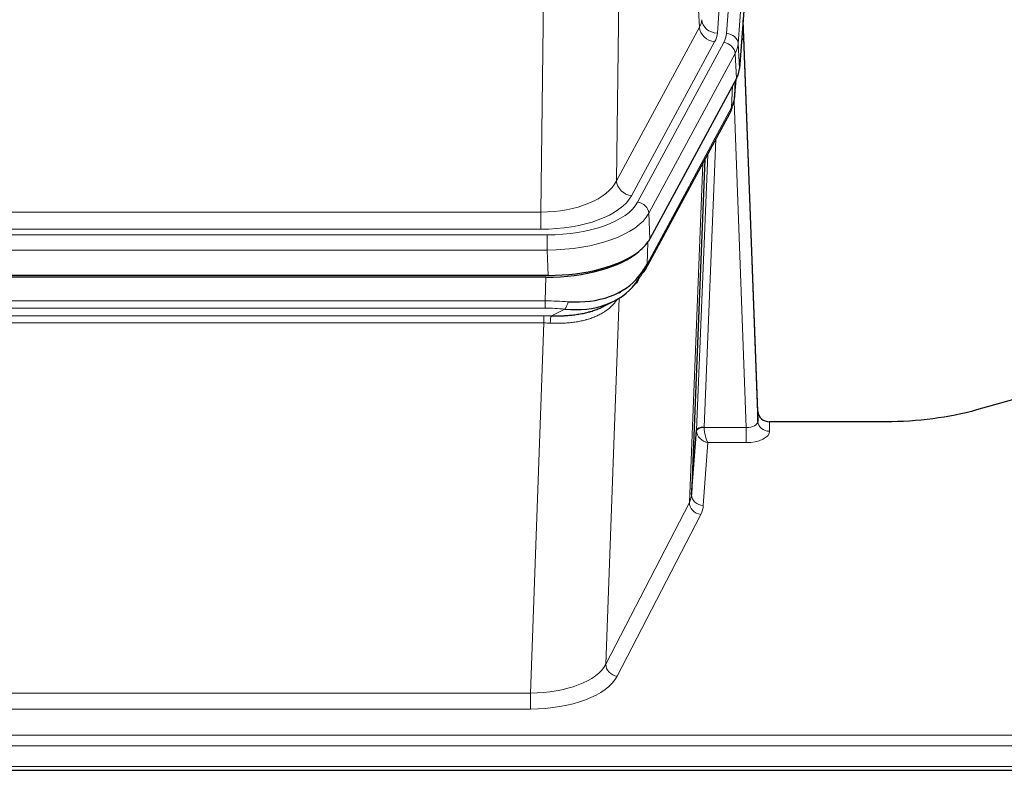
# Model space of a CAD drawing. Header units: inches. Extents: x 0 to 23760, y -13 to 16800.
# Tile 137 of 256: x 4408 to 4661, y 14203 to 14396. Entities that reach past the tile are written whole.
import ezdxf

# ---------------------------------------------------------------- set-up
doc = ezdxf.new("R2010")
doc.units = ezdxf.units.IN
doc.layers.add('1', color=7, linetype='Continuous', true_color=0xffffff)

msp = doc.modelspace()

# ---------------------------------------------------------------- linework, layer by layer
at = {"layer": '1', "color": 110, "linetype": 'Continuous', "lineweight": 13}
for p, q in [((4600.042, 14565.248), (4586.975, 14392.475)), ((4589.323, 14392.323), (4602.433, 14565.683)), ((4605.427, 14563.113), (4592.317, 14389.753)), ((4582.402, 14393.993), (4578.051, 14468.245)), ((4562.008, 14430.1), (4561.05, 14354.449)), ((4541.608, 14346.414), (4542.576, 14422.91)), ((4561.05, 14354.449), (4582.402, 14393.993)), ((4564.926, 14350.641), (4586.278, 14390.184)), ((4566.451, 14348.966), (4588.625, 14390.032)), ((4592.317, 14389.753), (4592.69, 14383.38)), ((4591.532, 14387.175), (4569.358, 14346.11)), ((4591.906, 14380.803), (4591.532, 14387.175)), ((4591.421, 14375.878), (4591.775, 14380.562)), ((4590.636, 14373.298), (4590.855, 14378.856)), ((4594.403, 14291.054), (4591.272, 14374.906)), ((4568.889, 14333.023), (4590.636, 14373.298)), ((4586.619, 14365.193), (4583.596, 14291.141)), ((4581.599, 14290.375), (4584.492, 14361.253)), ((4579.785, 14271.747), (4583.252, 14358.958)), ((4328.964, 14346.414), (4541.608, 14346.414)), ((4541.608, 14342.001), (4541.608, 14346.414)), ((4569.358, 14346.11), (4569.651, 14339.588)), ((4541.608, 14342.001), (4328.964, 14342.001)), ((4327.376, 14340.577), (4543.196, 14340.577)), ((4543.196, 14336.672), (4543.196, 14340.577)), ((4543.196, 14336.672), (4327.376, 14336.672)), ((4543.489, 14330.15), (4543.196, 14336.672)), ((4569.065, 14338.658), (4568.889, 14333.023)), ((4542.707, 14323.577), (4542.898, 14329.669)), ((4561.736, 14324.272), (4558.3, 14230.132)), ((4561.999, 14325.937), (4561.961, 14325.843)), ((4327.865, 14323.577), (4542.707, 14323.577)), ((4542.707, 14321.712), (4327.865, 14321.712)), ((4542.707, 14321.712), (4542.707, 14323.577)), ((4544.278, 14319.738), (4547.731, 14321.484)), ((4328.207, 14319.77), (4542.365, 14319.77)), ((4542.365, 14317.904), (4542.365, 14319.77)), ((4542.365, 14317.904), (4328.207, 14317.904)), ((4538.891, 14222.729), (4542.365, 14317.904)), ((4583.598, 14291.054), (4594.403, 14291.054)), ((4594.403, 14291.054), (4594.403, 14287.139)), ((4600.383, 14292.501), (4600.394, 14290.053)), ((4584.561, 14287.139), (4583.367, 14270.991)), ((4594.403, 14287.139), (4584.561, 14287.139)), ((4558.3, 14230.132), (4579.785, 14271.747)), ((4582.693, 14268.684), (4561.208, 14227.069)), ((4331.681, 14222.729), (4538.891, 14222.729)), ((4538.891, 14222.729), (4538.891, 14218.627)), ((4538.891, 14218.627), (4331.681, 14218.627)), ((4157.286, 14211.867), (4714.286, 14211.867)), ((4157.286, 14209.133), (4714.286, 14209.133)), ((4157.286, 14203.885), (4714.286, 14203.885))]:
    msp.add_line(p, q, dxfattribs=at)
at = {"layer": '1', "color": 2, "linetype": 'Continuous', "lineweight": 25}
for p, q in [((4605.808, 14556.834), (4592.69, 14383.38)), ((4597.385, 14295.123), (4593.627, 14395.762)), ((4593.707, 14391.368), (4597.395, 14292.586)), ((4591.906, 14380.803), (4569.651, 14339.588)), ((4591.415, 14375.764), (4591.778, 14380.566)), ((4591.592, 14380.222), (4591.421, 14375.878)), ((4591.415, 14375.764), (4591.421, 14375.878)), ((4568.53, 14331.693), (4590.277, 14371.968)), ((4583.798, 14359.968), (4580.37, 14273.758)), ((4543.489, 14330.15), (4327.083, 14330.15)), ((4542.898, 14329.669), (4327.674, 14329.669)), ((4557.595, 14322.105), (4560.388, 14323.516)), ((4669.83, 14300.073), (4653.665, 14295.542)), ((4597.395, 14292.586), (4597.385, 14295.123)), ((4630.286, 14292.501), (4600.383, 14292.501)), ((4580.37, 14273.758), (4581.599, 14290.375)), ((4157.286, 14202.869), (4714.286, 14202.869))]:
    msp.add_line(p, q, dxfattribs=at)
at = {"layer": '1', "color": 110, "linetype": 'Continuous', "lineweight": 13}
for centre, major_axis, ratio, start_param, end_param in [((4562.957, 14396.414), (-20.038, 0.241), 0.4621297, 2.903225, 3.1123764), ((4586.975, 14396.023), (3.989, -0.302), 0.8864705, 3.2608937, 4.7793301), ((4593.707, 14389.215), (-0.214, 6.443), 0.0117452, 5.0526437, 5.774114), ((4586.278, 14393.732), (3.52, -1.9), 0.8606628, 3.6289862, 5.1474227), ((4562.957, 14392.866), (-24.033, 0.005), 0.4611335, 2.8976848, 3.1068362), ((4565.305, 14392.713), (-24.033, 0.005), 0.4611335, 2.8976848, 3.1068362), ((4589.323, 14389.662), (2.991, -0.226), 0.8864705, 0.119301, 1.6377375), ((4588.625, 14387.371), (2.64, -1.425), 0.8606628, 0.4873936, 2.00583), ((4565.305, 14390.052), (27.028, 0.171), 0.4605352, 6.0362132, 6.2453646), ((4590.709, 14391.277), (2.998, 0.112), 0.4302668, 5.7021495, 6.2671208), ((4586.757, 14373.869), (3.52, -1.9), 0.8606628, 0.0000038, 0.4001271), ((4563.627, 14356.089), (27.538, 20.422), 0.1820485, 5.9117294, 5.9437096), ((4541.687, 14357.022), (20.002, 0.126), 0.5302672, 4.7050812, 6.0263936), ((4564.926, 14354.189), (-3.52, 1.9), 0.8606628, 0.4873936, 2.00583), ((4541.687, 14353.474), (24.002, 0.049), 0.477994, 4.708097, 6.0294094), ((4543.145, 14351.674), (-24.02, 0.03), 0.4619935, 1.5735185, 2.8978281), ((4566.451, 14346.305), (2.64, -1.425), 0.8606628, 0.4873936, 2.00583), ((4543.145, 14349.013), (27.018, 0.111), 0.4567867, 4.7124116, 6.0367213), ((4565.01, 14333.593), (3.52, -1.9), 0.8606628, 0.0000038, 0.4001271), ((4542.057, 14316.143), (27.015, 0.091), 0.2751837, 1.3250001, 1.545831), ((4542.057, 14312.308), (23.017, 0.318), 0.4083138, 1.3161001, 1.5369309), ((4547.731, 14325.319), (-0.368, -3.983), 0.2964475, 0.3019504, 1.0888865), ((4541.575, 14309.957), (24.025, 0.387), 0.4081205, 1.4515093, 1.5313568), ((4544.278, 14315.903), (0.131, 3.998), 0.1099517, 0.2897867, 1.0584981), ((4541.575, 14306.122), (20.023, 0.877), 0.5868265, 1.4258227, 1.5056703), ((4583.596, 14290.28), (1.998, -0.082), 0.4302193, 1.5883537, 3.1255299), ((4583.598, 14290.193), (-1.996, -0.13), 0.4297663, 4.6843512, 6.2157251), ((4584.596, 14291.11), (1.001, 0.011), 0.9036674, 3.0949666, 3.190732), ((4584.561, 14289.763), (-0.506, 2.997), 0.2740591, 1.0794715, 2.5891813), ((4594.39, 14292.677), (-3.004, 0.138), 0.5390598, 1.5996723, 3.1704686), ((4600.394, 14292.677), (-3, -0.013), 0.8746179, 0.0299147, 1.5670846), ((4584.596, 14290.249), (-2.996, 0.15), 0.8842152, 0.0089586, 0.104724), ((4584.561, 14289.763), (-2.669, 1.608), 0.8008031, 0.5106166, 2.0203264), ((4594.39, 14290.053), (-6.003, 0.008), 0.4854373, 1.5734916, 3.1442879), ((4560.367, 14274.012), (20.016, 0.121), 0.4848834, 6.0350943, 6.2444185), ((4583.367, 14273.615), (2.992, -0.221), 0.8740585, 3.1714428, 4.7769181), ((4582.693, 14271.308), (2.666, -1.376), 0.8484453, 3.5215353, 5.1252561), ((4560.367, 14271.388), (23.014, 0.002), 0.4845187, 6.038018, 6.2473422), ((4538.885, 14232.402), (20.013, 0.104), 0.483363, 4.7101919, 6.0355739), ((4561.208, 14229.693), (2.666, -1.376), 0.8484453, 3.5215353, 5.1252561), ((4538.885, 14229.779), (-23.012, 0.004), 0.4845836, 1.5711584, 2.8965404)]:
    msp.add_ellipse(centre, major_axis=major_axis, ratio=ratio, start_param=start_param, end_param=end_param, dxfattribs=at)
at = {"layer": '1', "color": 2, "linetype": 'Continuous', "lineweight": 25}
for centre, major_axis, ratio, start_param, end_param in [((4565.67, 14383.819), (-27.037, 0.006), 0.4611335, 2.8976848, 3.1068362), ((4564.777, 14385.365), (-26.161, 11.46), 0.4493681, 3.1218709, 3.267222), ((4563.627, 14356.089), (27.174, 22.247), 0.2659539, 6.0029095, 6.0348898), ((4586.923, 14374.189), (3.584, -1.776), 0.8816114, 6.2824956, 6.6531678), ((4543.431, 14342.634), (-27.023, 0.034), 0.4619935, 2.6128783, 2.8978281), ((4542.872, 14342.143), (-27.01, 0.015), 0.4618579, 1.5720062, 2.656), ((4543.431, 14342.634), (-27.023, 0.034), 0.4619935, 1.5735185, 2.6128783), ((4542.057, 14316.143), (27.355, 20.182), 0.1876908, 5.6857719, 5.9066027), ((4565.01, 14333.593), (3.52, -1.9), 0.8606628, 5.9153676, 6.2831892), ((4542.96, 14344.961), (-25.329, 12.681), 0.6929209, 2.1169098, 3.0007467), ((4544.754, 14313.281), (23.434, 19.972), 0.1471226, 5.6997031, 5.9205339), ((4563.233, 14330.911), (3.195, -2.407), 0.6715965, 6.033487, 6.820423), ((4542.96, 14344.961), (-23.359, 16.381), 0.7286412, 2.2260513, 3.1098882), ((4565.132, 14323.421), (-3.388, 2.127), 0.8041825, 6.1083502, 6.2835535), ((4600.383, 14295.214), (-3, 0.002), 0.9042699, 0.0343167, 1.5714866)]:
    msp.add_ellipse(centre, major_axis=major_axis, ratio=ratio, start_param=start_param, end_param=end_param, dxfattribs=at)
msp.add_open_spline([(4590.277, 14371.968), (4590.397, 14372.191), (4590.508, 14372.413)], degree=2, dxfattribs=at)
at = {"layer": '1', "color": 110, "linetype": 'Continuous', "lineweight": 13}
msp.add_open_spline([(4561.338, 14324.146), (4561.182, 14323.894), (4561.01, 14323.645), (4560.635, 14323.155), (4560.432, 14322.914), (4559.994, 14322.443), (4559.759, 14322.212), (4559.259, 14321.763), (4558.994, 14321.543), (4558.571, 14321.224), (4558.427, 14321.12), (4558.203, 14320.965), (4558.128, 14320.914), (4557.976, 14320.813), (4557.899, 14320.763), (4557.51, 14320.517), (4557.187, 14320.33), (4556.518, 14319.974), (4555.824, 14319.638), (4555.082, 14319.34), (4554.317, 14319.063), (4553.922, 14318.934), (4553.464, 14318.801), (4553.413, 14318.786), (4553.311, 14318.757), (4553.259, 14318.743), (4553.104, 14318.701), (4552.793, 14318.618), (4552.478, 14318.542), (4551.843, 14318.397), (4551.413, 14318.313), (4550.539, 14318.164), (4550.095, 14318.101), (4549.193, 14317.995), (4548.735, 14317.952), (4548.038, 14317.903), (4547.804, 14317.889), (4547.45, 14317.872), (4547.332, 14317.867), (4547.094, 14317.858), (4546.975, 14317.854), (4546.379, 14317.837), (4545.899, 14317.833), (4544.933, 14317.842), (4544.447, 14317.855), (4543.959, 14317.875)], degree=3, knots=[0, 0, 0, 0, 0.0625, 0.0625, 0.125, 0.125, 0.1875, 0.1875, 0.25, 0.25, 0.28125, 0.28125, 0.296875, 0.296875, 0.3125, 0.3125, 0.375, 0.375, 0.4375, 0.5, 0.5, 0.5625, 0.5625, 0.5703125, 0.5703125, 0.578125, 0.578125, 0.59375, 0.625, 0.625, 0.6875, 0.6875, 0.75, 0.75, 0.8125, 0.8125, 0.84375, 0.84375, 0.859375, 0.859375, 0.875, 0.875, 0.9375, 0.9375, 1, 1, 1, 1], dxfattribs=at)
at = {"layer": '1', "color": 2, "linetype": 'Continuous', "lineweight": 25}
for points, knots in [([(4544.278, 14319.738), (4544.796, 14319.729), (4545.311, 14319.727), (4546.336, 14319.739), (4546.846, 14319.754), (4547.481, 14319.784), (4547.607, 14319.79), (4547.861, 14319.805), (4547.987, 14319.812), (4548.363, 14319.837), (4548.613, 14319.856), (4549.354, 14319.92), (4549.841, 14319.973), (4550.8, 14320.098), (4551.272, 14320.17), (4552.201, 14320.336), (4552.657, 14320.429), (4553.331, 14320.586), (4553.554, 14320.641), (4553.884, 14320.728), (4553.994, 14320.758), (4554.158, 14320.803), (4554.213, 14320.819), (4554.321, 14320.85), (4554.808, 14320.991), (4555.276, 14321.144), (4556.082, 14321.436), (4556.78, 14321.714), (4557.434, 14322.023), (4557.715, 14322.166)], [0, 0, 0, 0, 0.1020877, 0.1020877, 0.2041754, 0.2041754, 0.2296973, 0.2296973, 0.2552192, 0.2552192, 0.3062631, 0.3062631, 0.4083508, 0.4083508, 0.5104385, 0.5104385, 0.6125262, 0.6125262, 0.66357, 0.66357, 0.6890919, 0.6890919, 0.7018529, 0.7018529, 0.7146139, 0.8167015, 0.8167015, 0.9187892, 1, 1, 1, 1]), ([(4653.665, 14295.542), (4650.132, 14294.552), (4646.33, 14293.787), (4638.447, 14292.762), (4634.367, 14292.501), (4630.286, 14292.501)], [0, 0, 0, 0, 0.5, 0.5, 1, 1, 1, 1])]:
    msp.add_open_spline(points, degree=3, knots=knots, dxfattribs=at)

doc.saveas('drawing.dxf')
